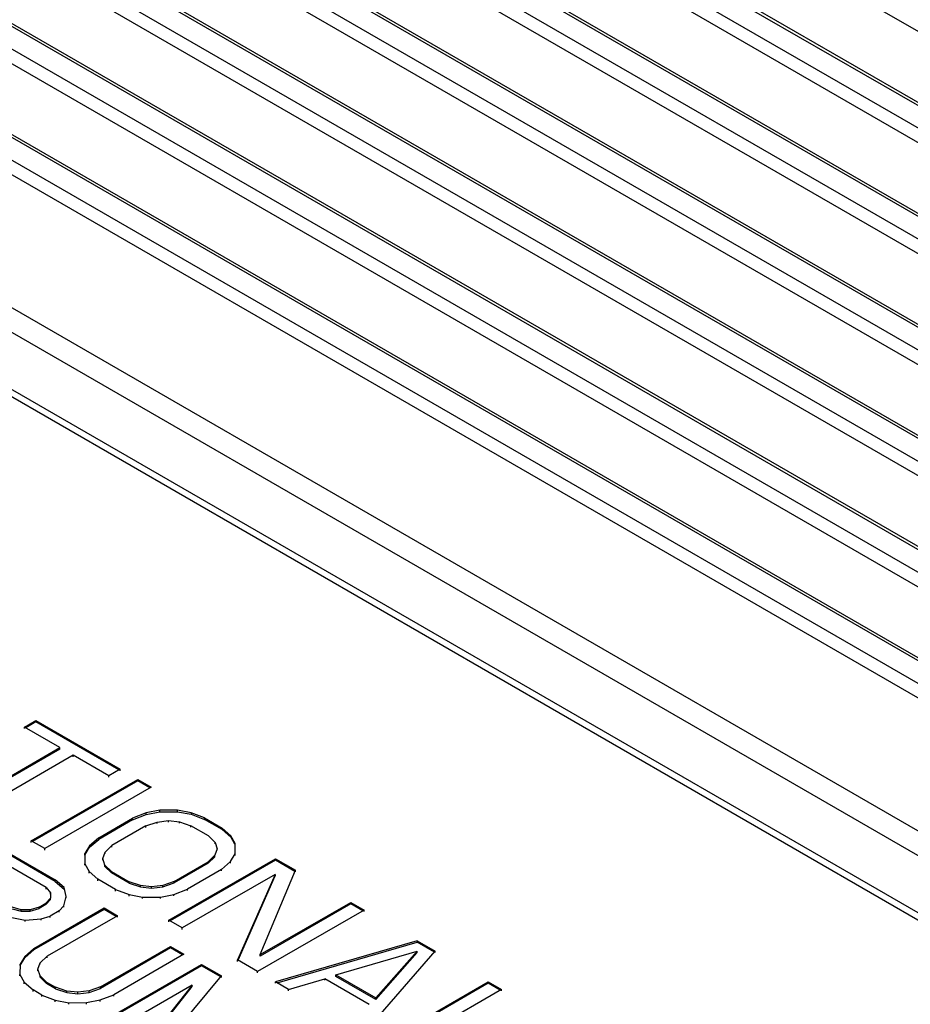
# Model space of a CAD drawing. Header units: inches. Extents: x 0 to 34, y 0 to 22.
# Tile 87 of 108: x 28 to 29, y 18.2 to 19.2. Entities that reach past the tile are written whole.
import ezdxf

# ---------------------------------------------------------------- set-up
doc = ezdxf.new("R2010")
doc.units = ezdxf.units.IN
doc.header["$LTSCALE"] = 1.87
doc.header["$MEASUREMENT"] = 0
doc.layers.get('0').update_dxf_attribs({"linetype": 'CONTINUOUS'})

msp = doc.modelspace()

# ---------------------------------------------------------------- linework, layer by layer
at = {"color": 6, "linetype": 'CONTINUOUS'}
for p, q in [((30.4286, 18.3954), (28.2612, 19.6469)), ((28.1851, 19.6107), (30.3525, 18.3593)), ((28.19, 19.6112), (30.3574, 18.3598)), ((30.3311, 18.347), (28.1637, 19.5984)), ((30.3242, 18.3352), (28.1568, 19.5866)), ((30.2481, 18.299), (28.0807, 19.5504)), ((28.0856, 19.5509), (30.253, 18.2995)), ((30.2267, 18.2867), (28.0594, 19.5381)), ((30.2198, 18.2749), (28.0524, 19.5263)), ((30.1437, 18.2387), (27.9763, 19.4901)), ((27.9813, 19.4906), (30.1486, 18.2392)), ((30.1223, 18.2264), (27.955, 19.4778)), ((30.1154, 18.2146), (27.948, 19.466)), ((30.0393, 18.1785), (27.8719, 19.4299)), ((27.8769, 19.4304), (30.0442, 18.1789)), ((30.0179, 18.1661), (27.8506, 19.4175)), ((30.011, 18.1544), (27.8436, 19.4058)), ((29.9349, 18.1182), (27.7676, 19.3696)), ((27.7725, 19.3701), (29.9398, 18.1187)), ((29.9135, 18.1059), (27.7462, 19.3572)), ((29.9066, 18.0941), (27.7392, 19.3455)), ((29.8305, 18.0579), (27.6632, 19.3093)), ((27.6681, 19.3098), (29.8354, 18.0584)), ((27.7788, 19.2179), (29.6722, 18.1247)), ((29.6513, 18.1209), (27.782, 19.2002)), ((27.4771, 19.1432), (29.5428, 17.9505)), ((27.4699, 19.1393), (29.5361, 17.9463)), ((29.5103, 18.0312), (27.6169, 19.1244)), ((29.528, 18.0476), (27.677, 19.1164)), ((28.0272, 18.4673), (28.0395, 18.4744)), ((28.0272, 18.4657), (28.0272, 18.4673)), ((28.0657, 18.445), (28.0272, 18.4673)), ((28.0395, 18.4728), (28.0286, 18.4665)), ((28.0395, 18.4744), (28.0395, 18.4728)), ((28.0395, 18.4744), (28.1309, 18.4216)), ((28.1295, 18.4207), (28.0395, 18.4728)), ((27.9624, 18.3854), (28.0657, 18.445)), ((28.0657, 18.4434), (28.0657, 18.445)), ((28.0657, 18.4434), (27.9638, 18.3846)), ((28.0801, 18.4367), (27.9769, 18.3771)), ((28.065, 18.4438), (28.0657, 18.4434)), ((28.0801, 18.4351), (28.0801, 18.4367)), ((28.1186, 18.4145), (28.0801, 18.4367)), ((28.1309, 18.4216), (28.1186, 18.4145)), ((28.1186, 18.4128), (28.1186, 18.4145)), ((28.1309, 18.4199), (28.1309, 18.4216)), ((28.0346, 18.3437), (28.1502, 18.4104)), ((28.1502, 18.4088), (28.036, 18.3429)), ((28.1646, 18.4021), (28.0491, 18.3354)), ((28.1502, 18.4088), (28.1502, 18.4104)), ((28.1502, 18.4104), (28.1646, 18.4021)), ((28.1632, 18.4013), (28.1502, 18.4088)), ((28.1592, 18.374), (28.1445, 18.3683)), ((28.1445, 18.3667), (28.1592, 18.3724)), ((28.1739, 18.3769), (28.1592, 18.374)), ((28.1592, 18.3724), (28.1739, 18.3753)), ((28.1592, 18.3724), (28.1592, 18.374)), ((28.1933, 18.377), (28.1739, 18.3769)), ((28.1739, 18.3753), (28.1739, 18.3769)), ((28.1739, 18.3753), (28.1933, 18.3754)), ((28.1933, 18.3754), (28.1933, 18.377)), ((28.2079, 18.3743), (28.1933, 18.377)), ((28.1933, 18.3754), (28.2079, 18.3727)), ((28.2079, 18.3743), (28.2079, 18.3727)), ((28.2224, 18.3687), (28.2079, 18.3743)), ((28.2079, 18.3727), (28.2224, 18.3671)), ((28.1077, 18.347), (28.1445, 18.3683)), ((28.1445, 18.3667), (28.1077, 18.3454)), ((28.159, 18.3599), (28.1221, 18.3386)), ((28.1445, 18.3667), (28.1445, 18.3683)), ((28.159, 18.3599), (28.1712, 18.3642)), ((28.159, 18.3583), (28.159, 18.3599)), ((28.1712, 18.3642), (28.1834, 18.3657)), ((28.1712, 18.3626), (28.1712, 18.3642)), ((28.1834, 18.3641), (28.1834, 18.3657)), ((28.1834, 18.3657), (28.1955, 18.3644)), ((28.1955, 18.3628), (28.1955, 18.3644)), ((28.1955, 18.3644), (28.2076, 18.3602)), ((28.2076, 18.3586), (28.2076, 18.3602)), ((28.2269, 18.3491), (28.2076, 18.3602)), ((28.2224, 18.3671), (28.2224, 18.3687)), ((28.2224, 18.3687), (28.2416, 18.3576)), ((28.2416, 18.356), (28.2224, 18.3671)), ((28.2269, 18.3491), (28.2341, 18.3421)), ((28.2416, 18.356), (28.2416, 18.3576)), ((28.2512, 18.3493), (28.2416, 18.3576)), ((28.2416, 18.356), (28.2512, 18.3477)), ((28.2512, 18.3477), (28.2512, 18.3493)), ((28.2559, 18.3409), (28.2512, 18.3493)), ((28.0346, 18.3421), (28.0346, 18.3437)), ((28.0491, 18.3354), (28.0346, 18.3437)), ((28.0978, 18.3385), (28.0928, 18.33)), ((28.1077, 18.347), (28.0978, 18.3385)), ((28.0978, 18.3369), (28.1077, 18.3454)), ((28.0978, 18.3369), (28.0978, 18.3385)), ((28.1077, 18.3454), (28.1077, 18.347)), ((28.1147, 18.3316), (28.1221, 18.3386)), ((28.1221, 18.337), (28.1221, 18.3386)), ((28.2341, 18.3405), (28.2341, 18.3421)), ((28.2341, 18.3421), (28.2364, 18.3351)), ((28.2512, 18.3477), (28.2552, 18.3405)), ((28.2557, 18.3296), (28.2559, 18.3409)), ((28.2559, 18.3393), (28.2559, 18.3409)), ((28.0028, 18.3348), (28.0606, 18.3014)), ((28.0606, 18.2998), (28.0028, 18.3332)), ((28.0491, 18.3338), (28.0491, 18.3354)), ((28.0928, 18.33), (28.0926, 18.3188)), ((28.0928, 18.3284), (28.0978, 18.3369)), ((28.0928, 18.3284), (28.0928, 18.33)), ((28.1121, 18.3245), (28.1147, 18.3316)), ((28.1147, 18.33), (28.1147, 18.3316)), ((28.2338, 18.3281), (28.2264, 18.321)), ((28.2364, 18.3351), (28.2338, 18.3281)), ((28.2338, 18.3265), (28.2338, 18.3281)), ((28.2364, 18.3335), (28.2364, 18.3351)), ((28.2507, 18.3212), (28.2557, 18.3296)), ((28.2557, 18.328), (28.2557, 18.3296)), ((28.0507, 18.293), (28.005, 18.3194)), ((28.0926, 18.3172), (28.0926, 18.3188)), ((28.0926, 18.3188), (28.0973, 18.3104)), ((28.1121, 18.3229), (28.1121, 18.3245)), ((28.1144, 18.3175), (28.1121, 18.3245)), ((28.1144, 18.3159), (28.1144, 18.3175)), ((28.1216, 18.3106), (28.1144, 18.3175)), ((28.1839, 18.2576), (28.2994, 18.3243)), ((28.2994, 18.3227), (28.1853, 18.2568)), ((28.1895, 18.2997), (28.2264, 18.321)), ((28.2264, 18.3194), (28.1895, 18.2981)), ((28.2264, 18.3194), (28.2338, 18.3265)), ((28.2264, 18.3194), (28.2264, 18.321)), ((28.2408, 18.3127), (28.2507, 18.3212)), ((28.2507, 18.3196), (28.2507, 18.3212)), ((28.2994, 18.3227), (28.2994, 18.3243)), ((28.2994, 18.3243), (28.3211, 18.3118)), ((28.3204, 18.3106), (28.2994, 18.3227)), ((28.0973, 18.3088), (28.0973, 18.3104)), ((28.0973, 18.3104), (28.1069, 18.302)), ((28.1144, 18.3159), (28.1216, 18.3089)), ((28.1216, 18.3089), (28.1216, 18.3106)), ((28.1216, 18.3106), (28.1409, 18.2994)), ((28.1409, 18.2978), (28.1216, 18.3089)), ((28.2991, 18.3074), (28.1983, 18.2492)), ((28.2408, 18.3127), (28.2039, 18.2914)), ((28.2408, 18.3111), (28.2408, 18.3127)), ((28.2991, 18.3074), (28.2585, 18.2145)), ((28.2829, 18.2203), (28.3211, 18.3118)), ((28.2991, 18.3074), (28.2991, 18.3058)), ((28.3211, 18.3102), (28.3211, 18.3118)), ((28.0606, 18.2998), (28.0606, 18.3014)), ((28.0701, 18.2931), (28.0606, 18.3014)), ((28.0606, 18.2998), (28.0701, 18.2915)), ((28.1069, 18.3004), (28.1069, 18.302)), ((28.1261, 18.2909), (28.1069, 18.302)), ((28.1409, 18.2978), (28.1409, 18.2994)), ((28.1529, 18.2953), (28.1409, 18.2994)), ((28.1409, 18.2978), (28.1529, 18.2937)), ((28.1529, 18.2937), (28.1529, 18.2953)), ((28.1651, 18.294), (28.1529, 18.2953)), ((28.1773, 18.2954), (28.1651, 18.294)), ((28.1895, 18.2997), (28.1773, 18.2954)), ((28.1773, 18.2938), (28.1895, 18.2981)), ((28.1773, 18.2938), (28.1773, 18.2954)), ((28.1895, 18.2981), (28.1895, 18.2997)), ((28.2591, 18.2142), (28.2991, 18.3058)), ((28.0507, 18.2913), (28.0507, 18.293)), ((28.0507, 18.293), (28.0554, 18.2874)), ((28.0554, 18.2874), (28.0553, 18.2817)), ((28.0554, 18.2858), (28.0554, 18.2874)), ((28.0701, 18.2915), (28.0701, 18.2931)), ((28.0724, 18.2833), (28.0701, 18.2931)), ((28.1261, 18.2893), (28.1261, 18.2909)), ((28.1261, 18.2909), (28.1406, 18.2854)), ((28.1406, 18.2838), (28.1406, 18.2854)), ((28.1406, 18.2854), (28.1551, 18.2827)), ((28.1529, 18.2937), (28.1651, 18.2924)), ((28.1651, 18.2924), (28.1651, 18.294)), ((28.1651, 18.2924), (28.1773, 18.2938)), ((28.1746, 18.2828), (28.1893, 18.2857)), ((28.1893, 18.2857), (28.2039, 18.2914)), ((28.1893, 18.2841), (28.1893, 18.2857)), ((28.2039, 18.2898), (28.2039, 18.2914)), ((28.043, 18.2718), (28.0504, 18.2761)), ((28.0504, 18.2745), (28.043, 18.2702)), ((28.0553, 18.2817), (28.0504, 18.2761)), ((28.0504, 18.2745), (28.0553, 18.2801)), ((28.0504, 18.2745), (28.0504, 18.2761)), ((28.0553, 18.2801), (28.0553, 18.2817)), ((28.0698, 18.2734), (28.0724, 18.2833)), ((28.0724, 18.2816), (28.0724, 18.2833)), ((28.1551, 18.2827), (28.1746, 18.2828)), ((28.1551, 18.2811), (28.1551, 18.2827)), ((28.1746, 18.2812), (28.1746, 18.2828)), ((28.2829, 18.2203), (28.3812, 18.277)), ((28.3812, 18.2754), (28.2829, 18.2186)), ((28.3812, 18.2754), (28.3812, 18.277)), ((28.3812, 18.277), (28.3957, 18.2687)), ((28.3943, 18.2679), (28.3812, 18.2754)), ((28.0235, 18.2689), (28.0138, 18.2717)), ((28.0138, 18.2701), (28.0235, 18.2673)), ((28.0332, 18.269), (28.0235, 18.2689)), ((28.0235, 18.2673), (28.0235, 18.2689)), ((28.0235, 18.2673), (28.0332, 18.2674)), ((28.043, 18.2718), (28.0332, 18.269)), ((28.0332, 18.2674), (28.043, 18.2702)), ((28.0332, 18.2674), (28.0332, 18.269)), ((28.0373, 18.2269), (28.1135, 18.2709)), ((28.1135, 18.2693), (28.0373, 18.2253)), ((28.043, 18.2702), (28.043, 18.2718)), ((28.0648, 18.2678), (28.055, 18.2621)), ((28.0648, 18.2678), (28.0698, 18.2734)), ((28.0648, 18.2662), (28.0648, 18.2678)), ((28.0698, 18.2718), (28.0698, 18.2734)), ((28.1135, 18.2693), (28.1135, 18.2709)), ((28.1135, 18.2709), (28.128, 18.2625)), ((28.1266, 18.2617), (28.1135, 18.2693)), ((28.3957, 18.2687), (28.2801, 18.202)), ((28.3957, 18.2671), (28.3957, 18.2687)), ((28.0136, 18.2604), (28.0281, 18.2577)), ((28.0281, 18.2577), (28.0452, 18.2592)), ((28.0281, 18.2561), (28.0281, 18.2577)), ((28.0452, 18.2592), (28.055, 18.2621)), ((28.0452, 18.2576), (28.0452, 18.2592)), ((28.128, 18.2625), (28.0518, 18.2185)), ((28.055, 18.2605), (28.055, 18.2621)), ((28.128, 18.2609), (28.128, 18.2625)), ((28.1839, 18.256), (28.1839, 18.2576)), ((28.1983, 18.2492), (28.1839, 18.2576)), ((28.1983, 18.2476), (28.1983, 18.2492)), ((28.4534, 18.2353), (28.2994, 18.1909)), ((28.3013, 18.1898), (28.4534, 18.2337)), ((28.4534, 18.2353), (28.4534, 18.2337)), ((28.4534, 18.2353), (28.4727, 18.2242)), ((28.472, 18.223), (28.4534, 18.2337)), ((28.0373, 18.2269), (28.0274, 18.2184)), ((28.0274, 18.2168), (28.0373, 18.2253)), ((28.0373, 18.2253), (28.0373, 18.2269)), ((28.1095, 18.1852), (28.1857, 18.2292)), ((28.1857, 18.2276), (28.1095, 18.1836)), ((28.2002, 18.2208), (28.124, 18.1768)), ((28.1857, 18.2276), (28.1857, 18.2292)), ((28.1857, 18.2292), (28.2002, 18.2208)), ((28.1988, 18.22), (28.1857, 18.2276)), ((28.3652, 18.1983), (28.4532, 18.2241)), ((28.3957, 18.1353), (28.4727, 18.2242)), ((28.4532, 18.2241), (28.4085, 18.1733)), ((28.4085, 18.1717), (28.4532, 18.2225)), ((28.4532, 18.2225), (28.4532, 18.2241)), ((28.4727, 18.2226), (28.4727, 18.2242)), ((28.0224, 18.2099), (28.0222, 18.1987)), ((28.0274, 18.2184), (28.0224, 18.2099)), ((28.0224, 18.2083), (28.0274, 18.2168)), ((28.0224, 18.2083), (28.0224, 18.2099)), ((28.0274, 18.2168), (28.0274, 18.2184)), ((28.0418, 18.2044), (28.0443, 18.2115)), ((28.0443, 18.2115), (28.0518, 18.2185)), ((28.0443, 18.2099), (28.0443, 18.2115)), ((28.0518, 18.2169), (28.0518, 18.2185)), ((28.2585, 18.2129), (28.2585, 18.2145)), ((28.2801, 18.202), (28.2585, 18.2145)), ((28.2829, 18.2186), (28.2829, 18.2203)), ((28.2835, 18.22), (28.2829, 18.2186)), ((28.0418, 18.2028), (28.0418, 18.2044)), ((28.0441, 18.1974), (28.0418, 18.2044)), ((28.1039, 18.143), (28.2194, 18.2097)), ((28.2194, 18.2081), (28.1053, 18.1422)), ((28.2194, 18.2081), (28.2194, 18.2097)), ((28.2194, 18.2097), (28.2411, 18.1972)), ((28.2404, 18.196), (28.2194, 18.2081)), ((28.2801, 18.2004), (28.2801, 18.202)), ((28.0222, 18.1971), (28.0222, 18.1987)), ((28.0222, 18.1987), (28.0269, 18.1903)), ((28.0269, 18.1887), (28.0269, 18.1903)), ((28.0269, 18.1903), (28.0365, 18.1819)), ((28.0441, 18.1958), (28.0441, 18.1974)), ((28.0512, 18.1904), (28.0441, 18.1974)), ((28.0441, 18.1958), (28.0512, 18.1888)), ((28.0512, 18.1888), (28.0512, 18.1904)), ((28.0512, 18.1904), (28.0609, 18.1849)), ((28.0609, 18.1833), (28.0512, 18.1888)), ((28.1739, 18.1168), (28.2411, 18.1972)), ((28.2411, 18.1956), (28.2411, 18.1972)), ((28.2994, 18.1893), (28.2994, 18.1909)), ((28.3138, 18.1825), (28.2994, 18.1909)), ((28.3138, 18.1825), (28.353, 18.194)), ((28.353, 18.1924), (28.353, 18.194)), ((28.4011, 18.1662), (28.353, 18.194)), ((28.3652, 18.1967), (28.3652, 18.1983)), ((28.3652, 18.1983), (28.4085, 18.1733)), ((28.4085, 18.1717), (28.3652, 18.1967)), ((28.4149, 18.1242), (28.5305, 18.1909)), ((28.5305, 18.1893), (28.4163, 18.1233)), ((28.5305, 18.1893), (28.5305, 18.1909)), ((28.5305, 18.1909), (28.5449, 18.1825)), ((28.5435, 18.1817), (28.5305, 18.1893)), ((28.0365, 18.1803), (28.0365, 18.1819)), ((28.0461, 18.1764), (28.0365, 18.1819)), ((28.0609, 18.1833), (28.0609, 18.1849)), ((28.073, 18.1807), (28.0609, 18.1849)), ((28.0609, 18.1833), (28.073, 18.1791)), ((28.073, 18.1791), (28.073, 18.1807)), ((28.0851, 18.1794), (28.073, 18.1807)), ((28.073, 18.1791), (28.0851, 18.1778)), ((28.0973, 18.1809), (28.0851, 18.1794)), ((28.0851, 18.1778), (28.0851, 18.1794)), ((28.0851, 18.1778), (28.0973, 18.1793)), ((28.1095, 18.1852), (28.0973, 18.1809)), ((28.0973, 18.1793), (28.1095, 18.1836)), ((28.0973, 18.1793), (28.0973, 18.1809)), ((28.1095, 18.1836), (28.1095, 18.1852)), ((28.2093, 18.1872), (28.1183, 18.1347)), ((28.2093, 18.1872), (28.152, 18.1152)), ((28.1528, 18.1146), (28.2093, 18.1856)), ((28.2093, 18.1856), (28.2093, 18.1872)), ((28.3138, 18.1809), (28.3138, 18.1825)), ((28.5449, 18.1825), (28.4441, 18.1243)), ((28.5449, 18.1809), (28.5449, 18.1825)), ((28.0461, 18.1748), (28.0461, 18.1764)), ((28.0461, 18.1764), (28.0606, 18.1708)), ((28.0606, 18.1692), (28.0606, 18.1708)), ((28.0606, 18.1708), (28.0752, 18.1681)), ((28.0752, 18.1681), (28.0946, 18.1682)), ((28.0752, 18.1665), (28.0752, 18.1681)), ((28.0946, 18.1682), (28.1093, 18.1711)), ((28.0946, 18.1666), (28.0946, 18.1682)), ((28.1093, 18.1711), (28.124, 18.1768)), ((28.1093, 18.1695), (28.1093, 18.1711)), ((28.124, 18.1752), (28.124, 18.1768)), ((28.4085, 18.1733), (28.4085, 18.1717))]:
    msp.add_line(p, q, dxfattribs=at)

doc.saveas('drawing.dxf')
